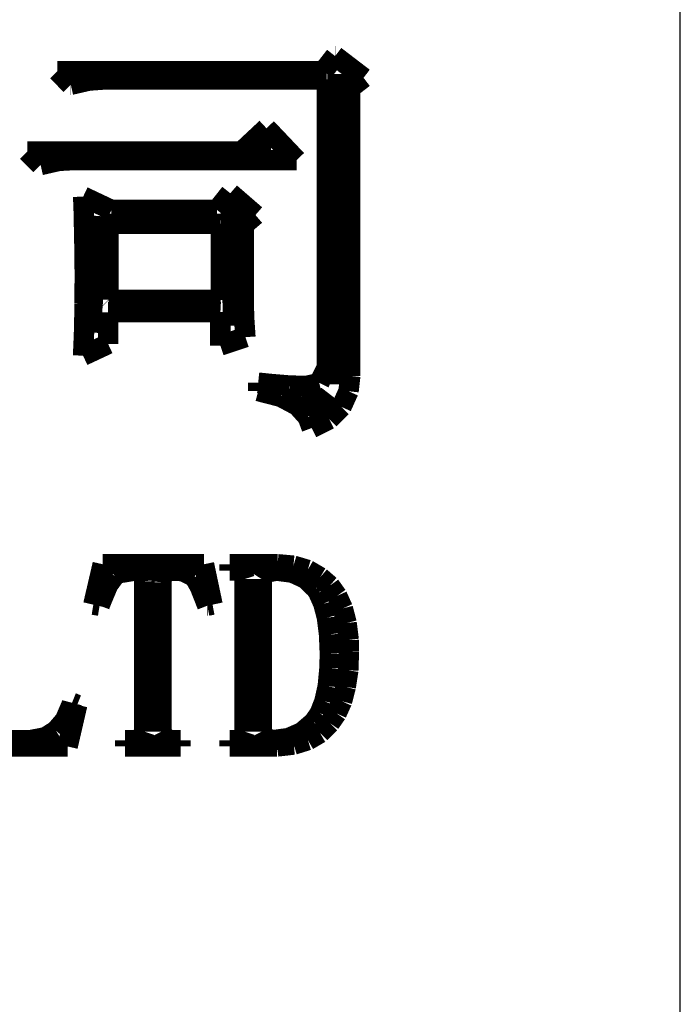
# Model space of a CAD drawing. Extents: x -19 to 391, y -43 to 244.
# Tile 27 of 31: x 382.66 to 385.95, y -34.32 to -29.42. Entities that reach past the tile are written whole.
import ezdxf

# ---------------------------------------------------------------- set-up
doc = ezdxf.new("R2010")
doc.units = 0
doc.layers.add('BOARD_GEOMETRY_DIMENSION', color=2, linetype='CONTINUOUS')
doc.layers.add('BOARD_GEOMETRY_SILKSCREEN_TOP', color=1, linetype='CONTINUOUS')

msp = doc.modelspace()

# ---------------------------------------------------------------- linework, layer by layer
at = {"layer": 'BOARD_GEOMETRY_DIMENSION'}
msp.add_lwpolyline([(385.949952, -38.179756), (385.949952, 225.170238)], dxfattribs=at)
for points, const_width in [([(384.173476, -29.680916), (384.231896, -29.605986)], 0.1016), ([(384.231896, -29.605986), (384.373374, -29.71419)], 0.1016), ([(384.231896, -29.60624), (384.23215, -29.60624)], 0.1016), ([(382.849374, -29.680916), (384.173476, -29.680916)], 0.1016), ([(382.916176, -29.748734), (382.849374, -29.680916)], 0.1016), ([(384.256788, -29.695394), (384.252978, -31.239968)], 0.127), ([(383.0066, -29.727906), (382.916176, -29.748734)], 0.1016), ([(383.0828, -29.722572), (383.0066, -29.727906)], 0.1016), ([(384.190494, -29.722572), (383.0828, -29.722572)], 0.1016), ([(384.190494, -31.156148), (384.190494, -29.722572)], 0.1016), ([(384.373374, -29.71419), (384.30708, -29.765244)], 0.1016), ([(382.916176, -29.74848), (382.9177, -29.74848)], 0.1016), ([(384.30708, -29.765244), (384.30708, -31.19755)], 0.1016), ([(383.765552, -30.081728), (383.890266, -29.965142)], 0.1016), ([(384.04038, -30.123384), (383.890266, -29.965142)], 0.1016), ([(383.835656, -30.045406), (383.913888, -30.052518)], 0.127), ([(382.699768, -30.081728), (383.765552, -30.081728)], 0.1016), ([(382.766062, -30.148276), (382.699768, -30.081728)], 0.1016), ([(382.856994, -30.127448), (382.766062, -30.148276)], 0.1016), ([(382.932686, -30.123384), (382.856994, -30.127448)], 0.1016), ([(384.04038, -30.123384), (382.932686, -30.123384)], 0.1016), ([(382.977898, -30.305248), (383.118868, -30.371796)], 0.1016), ([(382.980692, -30.379162), (382.977898, -30.305248)], 0.1016), ([(383.643886, -30.371796), (383.71018, -30.288484)], 0.1016), ([(383.71018, -30.288484), (383.835402, -30.396942)], 0.1016), ([(383.118868, -30.371796), (383.643886, -30.371796)], 0.1016), ([(383.725166, -30.354016), (383.737104, -30.946852)], 0.127), ([(382.98247, -30.46857), (382.980692, -30.379162)], 0.1016), ([(383.044192, -30.40126), (383.001774, -30.979872)], 0.127), ([(383.835402, -30.396942), (383.776982, -30.44698)], 0.1016), ([(382.984502, -30.571694), (382.98247, -30.46857)], 0.1016), ([(383.103882, -30.440884), (383.661666, -30.440884)], 0.1016), ([(383.103882, -30.818836), (383.103882, -30.440884)], 0.1016), ([(383.661666, -30.440884), (383.662682, -30.4419)], 0.1016), ([(383.662682, -30.4419), (383.662682, -30.819852)], 0.1016), ([(383.776982, -30.44698), (383.776982, -30.8102)], 0.1016), ([(382.985772, -30.68828), (382.984502, -30.571694)], 0.1016), ([(382.984502, -30.839156), (382.985772, -30.713426)], 0.1016), ([(382.985772, -30.713426), (382.985772, -30.68828)], 0.1016), ([(383.104898, -30.819852), (383.103882, -30.818836)], 0.1016), ([(383.776982, -30.8102), (383.778252, -30.879796)], 0.1016), ([(382.983486, -30.94609), (382.984502, -30.839918)], 0.1016), ([(382.984502, -30.839918), (382.984502, -30.839156)], 0.1016), ([(383.662682, -30.819852), (383.104898, -30.819852)], 0.1016), ([(383.102104, -30.880558), (383.102104, -31.038546)], 0.1016), ([(383.659888, -30.880558), (383.102104, -30.880558)], 0.1016), ([(383.660396, -30.879796), (383.649982, -30.879796)], 0.1016), ([(383.649982, -30.879796), (383.659888, -30.880558)], 0.1016), ([(383.660396, -31.04642), (383.660396, -30.879796)], 0.1016), ([(383.778252, -30.879796), (383.77876, -30.905958)], 0.1016), ([(383.77876, -30.905958), (383.785364, -31.004764)], 0.1016), ([(382.980184, -31.033466), (382.983486, -30.94609)], 0.1016), ([(383.785364, -31.004764), (383.660396, -31.04642)], 0.1016), ([(382.97739, -31.096966), (382.980184, -31.033466)], 0.1016), ([(383.102104, -31.038546), (382.97739, -31.096966)], 0.1016), ([(384.152902, -31.232094), (384.190494, -31.156148)], 0.1016), ([(384.30708, -31.19755), (384.298698, -31.27375)], 0.1016), ([(383.848864, -31.231078), (383.906268, -31.237174)], 0.1016), ([(383.848864, -31.272734), (383.848864, -31.231078)], 0.1016), ([(383.906268, -31.237174), (384.006852, -31.245556)], 0.1016), ([(384.006852, -31.245556), (384.090164, -31.247588)], 0.1016), ([(384.090164, -31.247588), (384.152902, -31.232094)], 0.1016), ([(383.961386, -31.30169), (383.848864, -31.272734)], 0.1016), ([(384.043682, -31.345378), (383.961386, -31.30169)], 0.1016), ([(384.06197, -31.303468), (384.16357, -31.359602), (384.213354, -31.294832)], 0.127), ([(384.298698, -31.27375), (384.263392, -31.351728)], 0.1016), ([(384.095498, -31.402782), (384.043682, -31.345378)], 0.1016), ([(384.263392, -31.351728), (384.202686, -31.413196)], 0.1016), ([(384.115564, -31.456884), (384.095498, -31.402782)], 0.1016), ([(384.202686, -31.413196), (384.115564, -31.456884)], 0.1016), ([(383.028444, -32.335724), (383.07518, -32.13481)], 0.1016), ([(383.07518, -32.13481), (383.579116, -32.13481)], 0.1016), ([(383.579116, -32.13481), (383.621788, -32.335724)], 0.1016), ([(383.707132, -32.13481), (383.945638, -32.13481)], 0.1016), ([(383.707132, -32.166306), (383.707132, -32.13481)], 0.1016), ([(383.945638, -32.13481), (384.024632, -32.141922)], 0.1016), ([(384.024632, -32.141922), (384.095498, -32.163004)], 0.1016), ([(383.153412, -32.179514), (383.134616, -32.192976)], 0.1016), ([(383.234438, -32.166306), (383.153412, -32.179514)], 0.1016), ([(383.277364, -32.171132), (383.234438, -32.166306)], 0.1016), ([(383.282444, -32.219138), (383.277364, -32.171132)], 0.1016), ([(383.372868, -32.171132), (383.367788, -32.224218)], 0.1016), ([(383.431288, -32.166306), (383.372868, -32.171132)], 0.1016), ([(383.472944, -32.1691), (383.431288, -32.166306)], 0.1016), ([(383.53238, -32.19831), (383.472944, -32.1691)], 0.1016), ([(383.738374, -32.166306), (383.707132, -32.166306)], 0.1016), ([(383.770632, -32.17672), (383.738374, -32.166306)], 0.1016), ([(383.781046, -32.208724), (383.770632, -32.17672)], 0.1016), ([(383.887218, -32.17672), (383.86639, -32.208724)], 0.1016), ([(383.940304, -32.166306), (383.887218, -32.17672)], 0.1016), ([(384.019552, -32.17672), (383.940304, -32.166306)], 0.1016), ([(384.084068, -32.206438), (384.019552, -32.17672)], 0.1016), ([(384.095498, -32.163004), (384.157728, -32.199326)], 0.1016), ([(383.102358, -32.236918), (383.067052, -32.320992)], 0.1016), ([(383.134616, -32.192976), (383.102358, -32.236918)], 0.1016), ([(383.282444, -32.967422), (383.282444, -32.219138)], 0.1016), ([(383.367788, -32.224218), (383.367788, -32.967422)], 0.1016), ([(383.53238, -32.199326), (383.53238, -32.19831)], 0.1016), ([(383.559304, -32.248094), (383.53238, -32.199326)], 0.1016), ([(383.781046, -32.967422), (383.781046, -32.208724)], 0.1016), ([(383.86639, -32.208724), (383.86639, -32.967422)], 0.1016), ([(384.136138, -32.256476), (384.084068, -32.206438)], 0.1016), ([(384.157728, -32.199326), (384.205734, -32.240982)], 0.1016), ([(383.59588, -32.340804), (383.559304, -32.248094)], 0.1016), ([(384.14833, -32.275526), (384.136138, -32.256476)], 0.1016), ([(384.173476, -32.331406), (384.14833, -32.275526)], 0.1016), ([(384.205734, -32.240982), (384.242056, -32.291782)], 0.1016), ([(383.059686, -32.340804), (383.028444, -32.335724)], 0.1016), ([(383.067052, -32.320992), (383.059686, -32.340804)], 0.1016), ([(383.621788, -32.335724), (383.59588, -32.340804)], 0.1016), ([(384.191256, -32.400494), (384.173476, -32.331406)], 0.1016), ([(384.242056, -32.291782), (384.27025, -32.35452)], 0.1016), ([(383.59588, -32.340296), (383.59842, -32.340296)], 0.1016), ([(384.27025, -32.35452), (384.289046, -32.427418)], 0.1016), ([(384.20167, -32.483806), (384.191256, -32.400494)], 0.1016), ([(384.289046, -32.427418), (384.29946, -32.511492)], 0.1016), ([(384.205734, -32.580326), (384.20167, -32.483806)], 0.1016), ([(384.29946, -32.511492), (384.300476, -32.569912)], 0.1016), ([(384.203702, -32.652208), (384.205734, -32.580326)], 0.1016), ([(384.300476, -32.569912), (384.297428, -32.662622)], 0.1016), ([(384.19532, -32.741616), (384.203702, -32.652208)], 0.1016), ([(384.297428, -32.662622), (384.284728, -32.744918)], 0.1016), ([(384.178556, -32.8168), (384.19532, -32.741616)], 0.1016), ([(384.284728, -32.744918), (384.266186, -32.8168)], 0.1016), ([(382.919224, -32.835596), (382.922272, -32.823912)], 0.1016), ([(382.922272, -32.823912), (382.94818, -32.834326)], 0.1016), ([(384.155696, -32.875982), (384.178556, -32.8168)], 0.1016), ([(384.266186, -32.8168), (384.239008, -32.876998)], 0.1016), ([(382.886966, -32.910526), (382.919224, -32.835596)], 0.1016), ([(382.94818, -32.834326), (382.900428, -33.041336)], 0.1016), ([(384.12547, -32.919924), (384.155696, -32.875982)], 0.1016), ([(384.239008, -32.876998), (384.205734, -32.925004)], 0.1016), ([(382.842008, -32.962596), (382.886966, -32.910526)], 0.1016), ([(384.066288, -32.970724), (384.123438, -32.921702)], 0.1016), ([(384.123438, -32.921702), (384.12547, -32.919924)], 0.1016), ([(384.205734, -32.925004), (384.156966, -32.974788)], 0.1016), ([(382.789938, -32.995616), (382.842008, -32.962596)], 0.1016), ([(383.27203, -32.998918), (383.282444, -32.967422)], 0.1016), ([(383.367788, -32.967422), (383.383282, -32.998918)], 0.1016), ([(383.770632, -32.998918), (383.781046, -32.967422)], 0.1016), ([(383.86639, -32.967422), (383.882138, -32.998918)], 0.1016), ([(383.99974, -32.99968), (384.066288, -32.970724)], 0.1016), ([(384.156966, -32.974788), (384.096514, -33.010094)], 0.1016), ([(382.572514, -33.010094), (382.715008, -33.010094)], 0.1016), ([(382.715008, -33.010094), (382.789938, -32.995616)], 0.1016), ([(383.186686, -33.010094), (383.234438, -33.010094)], 0.1016), ([(383.186686, -33.041336), (383.186686, -33.010094)], 0.1016), ([(383.234438, -33.010094), (383.27203, -32.998918)], 0.1016), ([(383.383282, -32.998918), (383.41554, -33.010094)], 0.1016), ([(383.41554, -33.010094), (383.46253, -33.010094)], 0.1016), ([(383.46253, -33.010094), (383.46253, -33.041336)], 0.1016), ([(383.707132, -33.010094), (383.738374, -33.010094)], 0.1016), ([(383.707132, -33.041336), (383.707132, -33.010094)], 0.1016), ([(383.738374, -33.010094), (383.770632, -32.998918)], 0.1016), ([(383.882138, -32.998918), (383.924556, -33.010094)], 0.1016), ([(383.924556, -33.010094), (383.99974, -32.99968)], 0.1016), ([(384.096514, -33.010094), (384.025648, -33.031938)], 0.1016), ([(382.900428, -33.041336), (382.354836, -33.041336)], 0.1016), ([(383.46253, -33.041336), (383.186686, -33.041336)], 0.1016), ([(383.943352, -33.041336), (383.707132, -33.041336)], 0.1016), ([(384.025648, -33.031938), (383.943352, -33.041336)], 0.1016)]:
    msp.add_lwpolyline(points, dxfattribs=dict(at, const_width=const_width))
at = {"layer": 'BOARD_GEOMETRY_SILKSCREEN_TOP'}
msp.add_lwpolyline([(385.949952, -38.179756), (385.949952, 225.170238)], dxfattribs=at)
for points, const_width in [([(384.173476, -29.680916), (384.231896, -29.605986)], 0.1016), ([(384.231896, -29.605986), (384.373374, -29.71419)], 0.1016), ([(384.231896, -29.60624), (384.23215, -29.60624)], 0.1016), ([(382.916176, -29.748734), (382.849374, -29.680916)], 0.1016), ([(382.849374, -29.680916), (384.173476, -29.680916)], 0.1016), ([(384.256788, -29.695394), (384.252978, -31.239968)], 0.127), ([(383.0066, -29.727906), (382.916176, -29.748734)], 0.1016), ([(383.0828, -29.722572), (383.0066, -29.727906)], 0.1016), ([(384.190494, -29.722572), (383.0828, -29.722572)], 0.1016), ([(384.190494, -31.156148), (384.190494, -29.722572)], 0.1016), ([(384.373374, -29.71419), (384.30708, -29.765244)], 0.1016), ([(382.916176, -29.74848), (382.9177, -29.74848)], 0.1016), ([(384.30708, -29.765244), (384.30708, -31.19755)], 0.1016), ([(383.765552, -30.081728), (383.890266, -29.965142)], 0.1016), ([(384.04038, -30.123384), (383.890266, -29.965142)], 0.1016), ([(383.835656, -30.045406), (383.913888, -30.052518)], 0.127), ([(382.766062, -30.148276), (382.699768, -30.081728)], 0.1016), ([(382.699768, -30.081728), (383.765552, -30.081728)], 0.1016), ([(382.856994, -30.127448), (382.766062, -30.148276)], 0.1016), ([(382.932686, -30.123384), (382.856994, -30.127448)], 0.1016), ([(384.04038, -30.123384), (382.932686, -30.123384)], 0.1016), ([(382.980692, -30.379162), (382.977898, -30.305248)], 0.1016), ([(382.977898, -30.305248), (383.118868, -30.371796)], 0.1016), ([(383.643886, -30.371796), (383.71018, -30.288484)], 0.1016), ([(383.71018, -30.288484), (383.835402, -30.396942)], 0.1016), ([(383.118868, -30.371796), (383.643886, -30.371796)], 0.1016), ([(383.725166, -30.354016), (383.737104, -30.946852)], 0.127), ([(382.98247, -30.46857), (382.980692, -30.379162)], 0.1016), ([(383.044192, -30.40126), (383.001774, -30.979872)], 0.127), ([(383.835402, -30.396942), (383.776982, -30.44698)], 0.1016), ([(382.984502, -30.571694), (382.98247, -30.46857)], 0.1016), ([(383.103882, -30.818836), (383.103882, -30.440884)], 0.1016), ([(383.103882, -30.440884), (383.661666, -30.440884)], 0.1016), ([(383.661666, -30.440884), (383.662682, -30.4419)], 0.1016), ([(383.662682, -30.4419), (383.662682, -30.819852)], 0.1016), ([(383.776982, -30.44698), (383.776982, -30.8102)], 0.1016), ([(382.985772, -30.68828), (382.984502, -30.571694)], 0.1016), ([(382.984502, -30.839156), (382.985772, -30.713426)], 0.1016), ([(382.985772, -30.713426), (382.985772, -30.68828)], 0.1016), ([(383.104898, -30.819852), (383.103882, -30.818836)], 0.1016), ([(383.776982, -30.8102), (383.778252, -30.879796)], 0.1016), ([(382.983486, -30.94609), (382.984502, -30.839918)], 0.1016), ([(382.984502, -30.839918), (382.984502, -30.839156)], 0.1016), ([(383.662682, -30.819852), (383.104898, -30.819852)], 0.1016), ([(383.659888, -30.880558), (383.102104, -30.880558)], 0.1016), ([(383.102104, -30.880558), (383.102104, -31.038546)], 0.1016), ([(383.649982, -30.879796), (383.659888, -30.880558)], 0.1016), ([(383.660396, -30.879796), (383.649982, -30.879796)], 0.1016), ([(383.660396, -31.04642), (383.660396, -30.879796)], 0.1016), ([(383.778252, -30.879796), (383.77876, -30.905958)], 0.1016), ([(383.77876, -30.905958), (383.785364, -31.004764)], 0.1016), ([(382.980184, -31.033466), (382.983486, -30.94609)], 0.1016), ([(383.785364, -31.004764), (383.660396, -31.04642)], 0.1016), ([(382.97739, -31.096966), (382.980184, -31.033466)], 0.1016), ([(383.102104, -31.038546), (382.97739, -31.096966)], 0.1016), ([(384.152902, -31.232094), (384.190494, -31.156148)], 0.1016), ([(384.30708, -31.19755), (384.298698, -31.27375)], 0.1016), ([(383.848864, -31.272734), (383.848864, -31.231078)], 0.1016), ([(383.848864, -31.231078), (383.906268, -31.237174)], 0.1016), ([(383.906268, -31.237174), (384.006852, -31.245556)], 0.1016), ([(384.006852, -31.245556), (384.090164, -31.247588)], 0.1016), ([(384.090164, -31.247588), (384.152902, -31.232094)], 0.1016), ([(383.961386, -31.30169), (383.848864, -31.272734)], 0.1016), ([(384.043682, -31.345378), (383.961386, -31.30169)], 0.1016), ([(384.06197, -31.303468), (384.16357, -31.359602), (384.213354, -31.294832)], 0.127), ([(384.298698, -31.27375), (384.263392, -31.351728)], 0.1016), ([(384.095498, -31.402782), (384.043682, -31.345378)], 0.1016), ([(384.263392, -31.351728), (384.202686, -31.413196)], 0.1016), ([(384.115564, -31.456884), (384.095498, -31.402782)], 0.1016), ([(384.202686, -31.413196), (384.115564, -31.456884)], 0.1016), ([(383.028444, -32.335724), (383.07518, -32.13481)], 0.1016), ([(383.07518, -32.13481), (383.579116, -32.13481)], 0.1016), ([(383.579116, -32.13481), (383.621788, -32.335724)], 0.1016), ([(383.707132, -32.166306), (383.707132, -32.13481)], 0.1016), ([(383.707132, -32.13481), (383.945638, -32.13481)], 0.1016), ([(383.945638, -32.13481), (384.024632, -32.141922)], 0.1016), ([(384.024632, -32.141922), (384.095498, -32.163004)], 0.1016), ([(383.153412, -32.179514), (383.134616, -32.192976)], 0.1016), ([(383.234438, -32.166306), (383.153412, -32.179514)], 0.1016), ([(383.277364, -32.171132), (383.234438, -32.166306)], 0.1016), ([(383.282444, -32.219138), (383.277364, -32.171132)], 0.1016), ([(383.372868, -32.171132), (383.367788, -32.224218)], 0.1016), ([(383.431288, -32.166306), (383.372868, -32.171132)], 0.1016), ([(383.472944, -32.1691), (383.431288, -32.166306)], 0.1016), ([(383.53238, -32.19831), (383.472944, -32.1691)], 0.1016), ([(383.738374, -32.166306), (383.707132, -32.166306)], 0.1016), ([(383.770632, -32.17672), (383.738374, -32.166306)], 0.1016), ([(383.781046, -32.208724), (383.770632, -32.17672)], 0.1016), ([(383.887218, -32.17672), (383.86639, -32.208724)], 0.1016), ([(383.940304, -32.166306), (383.887218, -32.17672)], 0.1016), ([(384.019552, -32.17672), (383.940304, -32.166306)], 0.1016), ([(384.084068, -32.206438), (384.019552, -32.17672)], 0.1016), ([(384.095498, -32.163004), (384.157728, -32.199326)], 0.1016), ([(383.102358, -32.236918), (383.067052, -32.320992)], 0.1016), ([(383.134616, -32.192976), (383.102358, -32.236918)], 0.1016), ([(383.282444, -32.967422), (383.282444, -32.219138)], 0.1016), ([(383.367788, -32.224218), (383.367788, -32.967422)], 0.1016), ([(383.53238, -32.199326), (383.53238, -32.19831)], 0.1016), ([(383.559304, -32.248094), (383.53238, -32.199326)], 0.1016), ([(383.781046, -32.967422), (383.781046, -32.208724)], 0.1016), ([(383.86639, -32.208724), (383.86639, -32.967422)], 0.1016), ([(384.136138, -32.256476), (384.084068, -32.206438)], 0.1016), ([(384.157728, -32.199326), (384.205734, -32.240982)], 0.1016), ([(383.59588, -32.340804), (383.559304, -32.248094)], 0.1016), ([(384.14833, -32.275526), (384.136138, -32.256476)], 0.1016), ([(384.173476, -32.331406), (384.14833, -32.275526)], 0.1016), ([(384.205734, -32.240982), (384.242056, -32.291782)], 0.1016), ([(383.059686, -32.340804), (383.028444, -32.335724)], 0.1016), ([(383.067052, -32.320992), (383.059686, -32.340804)], 0.1016), ([(383.621788, -32.335724), (383.59588, -32.340804)], 0.1016), ([(384.191256, -32.400494), (384.173476, -32.331406)], 0.1016), ([(384.242056, -32.291782), (384.27025, -32.35452)], 0.1016), ([(383.59588, -32.340296), (383.59842, -32.340296)], 0.1016), ([(384.27025, -32.35452), (384.289046, -32.427418)], 0.1016), ([(384.20167, -32.483806), (384.191256, -32.400494)], 0.1016), ([(384.289046, -32.427418), (384.29946, -32.511492)], 0.1016), ([(384.205734, -32.580326), (384.20167, -32.483806)], 0.1016), ([(384.29946, -32.511492), (384.300476, -32.569912)], 0.1016), ([(384.203702, -32.652208), (384.205734, -32.580326)], 0.1016), ([(384.300476, -32.569912), (384.297428, -32.662622)], 0.1016), ([(384.19532, -32.741616), (384.203702, -32.652208)], 0.1016), ([(384.297428, -32.662622), (384.284728, -32.744918)], 0.1016), ([(384.178556, -32.8168), (384.19532, -32.741616)], 0.1016), ([(384.284728, -32.744918), (384.266186, -32.8168)], 0.1016), ([(382.919224, -32.835596), (382.922272, -32.823912)], 0.1016), ([(382.922272, -32.823912), (382.94818, -32.834326)], 0.1016), ([(384.155696, -32.875982), (384.178556, -32.8168)], 0.1016), ([(384.266186, -32.8168), (384.239008, -32.876998)], 0.1016), ([(382.886966, -32.910526), (382.919224, -32.835596)], 0.1016), ([(382.94818, -32.834326), (382.900428, -33.041336)], 0.1016), ([(384.12547, -32.919924), (384.155696, -32.875982)], 0.1016), ([(384.239008, -32.876998), (384.205734, -32.925004)], 0.1016), ([(382.842008, -32.962596), (382.886966, -32.910526)], 0.1016), ([(384.066288, -32.970724), (384.123438, -32.921702)], 0.1016), ([(384.123438, -32.921702), (384.12547, -32.919924)], 0.1016), ([(384.205734, -32.925004), (384.156966, -32.974788)], 0.1016), ([(382.789938, -32.995616), (382.842008, -32.962596)], 0.1016), ([(383.27203, -32.998918), (383.282444, -32.967422)], 0.1016), ([(383.367788, -32.967422), (383.383282, -32.998918)], 0.1016), ([(383.770632, -32.998918), (383.781046, -32.967422)], 0.1016), ([(383.86639, -32.967422), (383.882138, -32.998918)], 0.1016), ([(383.99974, -32.99968), (384.066288, -32.970724)], 0.1016), ([(384.156966, -32.974788), (384.096514, -33.010094)], 0.1016), ([(382.572514, -33.010094), (382.715008, -33.010094)], 0.1016), ([(382.715008, -33.010094), (382.789938, -32.995616)], 0.1016), ([(383.186686, -33.010094), (383.234438, -33.010094)], 0.1016), ([(383.186686, -33.041336), (383.186686, -33.010094)], 0.1016), ([(383.234438, -33.010094), (383.27203, -32.998918)], 0.1016), ([(383.383282, -32.998918), (383.41554, -33.010094)], 0.1016), ([(383.41554, -33.010094), (383.46253, -33.010094)], 0.1016), ([(383.46253, -33.010094), (383.46253, -33.041336)], 0.1016), ([(383.707132, -33.010094), (383.738374, -33.010094)], 0.1016), ([(383.707132, -33.041336), (383.707132, -33.010094)], 0.1016), ([(383.738374, -33.010094), (383.770632, -32.998918)], 0.1016), ([(383.882138, -32.998918), (383.924556, -33.010094)], 0.1016), ([(383.924556, -33.010094), (383.99974, -32.99968)], 0.1016), ([(384.096514, -33.010094), (384.025648, -33.031938)], 0.1016), ([(382.900428, -33.041336), (382.354836, -33.041336)], 0.1016), ([(383.46253, -33.041336), (383.186686, -33.041336)], 0.1016), ([(383.943352, -33.041336), (383.707132, -33.041336)], 0.1016), ([(384.025648, -33.031938), (383.943352, -33.041336)], 0.1016)]:
    msp.add_lwpolyline(points, dxfattribs=dict(at, const_width=const_width))

doc.saveas('drawing.dxf')
